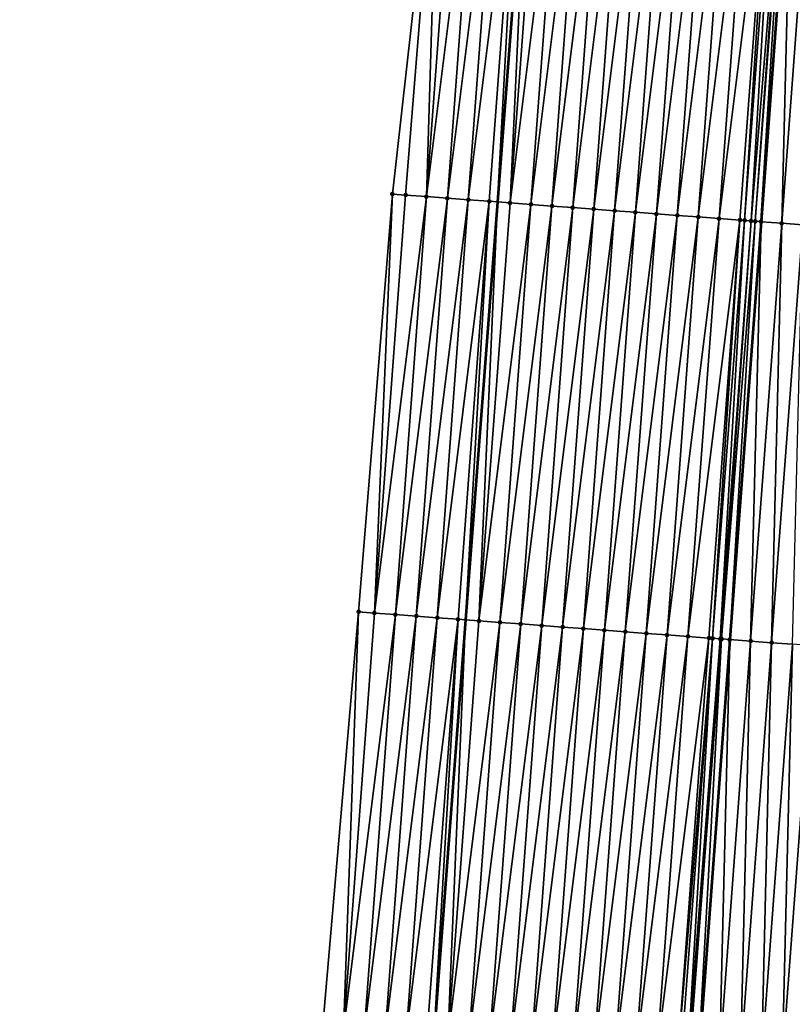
# Model space of a CAD drawing. Header units: feet. Extents: x 2017424 to 2024169, y 808042 to 818730.
# Tile 47 of 256: x 2023485 to 2023522, y 809489 to 809536. Entities that reach past the tile are written whole.
import ezdxf

# ---------------------------------------------------------------- set-up
doc = ezdxf.new("R2010")
doc.units = ezdxf.units.FT
doc.header["$MEASUREMENT"] = 0
for name, color, linetype, lineweight in [('EP_Travel Lane', 172, 'Continuous', 53), ('NB-Road Shots', 141, 'Continuous', 100), ('NB-Road X-Section', 40, 'Continuous', 13), ('STRIPING', 60, 'Continuous', 53)]:
    doc.layers.add(name, color=color, linetype=linetype, lineweight=lineweight)
doc.layers.add('I-77-MM15-17_NB-Surface-BORDER', color=7, linetype='Continuous')
doc.layers.add('I-77-MM15-17_NB-Surface-TIN', color=7, linetype='Continuous')

msp = doc.modelspace()

# ---------------------------------------------------------------- linework, layer by layer
at = {"layer": 'EP_Travel Lane'}
msp.add_polyline3d([(2023509.236496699, 809547.563462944, 270.0970885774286), (2023507.715381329, 809527.6243249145, 269.7518463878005), (2023506.194243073, 809507.684886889, 269.425646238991), (2023504.673066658, 809487.7449486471, 269.1311814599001), (2023503.151907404, 809467.8052353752, 268.8224401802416), (2023501.630750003, 809447.8655463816, 268.5121666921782), (2023500.152935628, 809427.9218634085, 268.1760896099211), (2023498.701249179, 809407.9777475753, 267.8178817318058), (2023497.249540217, 809388.0333224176, 267.4797776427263), (2023495.797789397, 809368.0883222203, 267.1790555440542), (2023494.346022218, 809348.1430972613, 266.8929372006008), (2023492.89421174, 809328.1972774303, 266.6454853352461), (2023491.442442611, 809308.2520256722, 266.3610996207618), (2023489.990689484, 809288.3069937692, 266.062438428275)], dxfattribs=at)
at = {"layer": 'I-77-MM15-17_NB-Surface-BORDER', "color": 3, "linetype": 'Continuous', "lineweight": -3}
msp.add_polyline3d([(2023484.917398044, 809288.6873672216, 265.863454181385), (2023486.682043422, 809308.6090501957, 266.1672509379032), (2023487.821304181, 809328.5776340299, 266.4457465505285), (2023488.69124467, 809348.5665305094, 266.7058925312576), (2023490.463138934, 809368.4877593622, 267.0042023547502), (2023491.946282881, 809388.4308193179, 267.279425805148), (2023493.429371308, 809408.3731327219, 267.6031870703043), (2023494.91241544, 809428.3148505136, 267.9656632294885), (2023496.396110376, 809448.2585613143, 268.2995295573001), (2023497.880539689, 809468.2009410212, 268.6125259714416), (2023499.364954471, 809488.1431255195, 268.9379202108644), (2023501.090238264, 809508.067609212, 269.2488958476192), (2023502.702626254, 809528.000499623, 269.5596571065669), (2023504.935619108, 809547.8863730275, 269.9222758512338)], dxfattribs=at)
at = {"layer": 'I-77-MM15-17_NB-Surface-TIN', "color": 128, "linetype": 'Continuous', "lineweight": -3}
for points in [[(2023502.702626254, 809528.000499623, 269.5596571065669), (2023503.331032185, 809527.9533585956, 269.5826928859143), (2023504.935619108, 809547.8863730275, 269.9222758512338)], [(2023503.331032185, 809527.9533585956, 269.5826928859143), (2023504.32823021, 809527.8785492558, 269.6194177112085), (2023504.935619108, 809547.8863730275, 269.9222758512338)], [(2023504.32823021, 809527.8785492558, 269.6194177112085), (2023505.812633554, 809547.8205800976, 269.9545560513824), (2023504.935619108, 809547.8863730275, 269.9222758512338)], [(2023504.32823021, 809527.8785492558, 269.6194177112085), (2023506.809831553, 809547.7457704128, 269.9913027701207), (2023505.812633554, 809547.8205800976, 269.9545560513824)], [(2023504.32823021, 809527.8785492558, 269.6194177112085), (2023505.325428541, 809527.8037440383, 269.6558809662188), (2023506.809831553, 809547.7457704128, 269.9913027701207)], [(2023505.325428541, 809527.8037440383, 269.6558809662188), (2023507.807026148, 809547.6709150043, 270.0309507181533), (2023506.809831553, 809547.7457704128, 269.9913027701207)], [(2023505.325428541, 809527.8037440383, 269.6558809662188), (2023506.322624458, 809527.7289063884, 269.6944021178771), (2023507.807026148, 809547.6709150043, 270.0309507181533)], [(2023506.322624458, 809527.7289063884, 269.6944021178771), (2023508.804209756, 809547.5959119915, 270.0799644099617), (2023507.807026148, 809547.6709150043, 270.0309507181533)], [(2023506.322624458, 809527.7289063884, 269.6944021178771), (2023507.319815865, 809527.6540081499, 269.7367676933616), (2023508.804209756, 809547.5959119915, 270.0799644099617)], [(2023507.319815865, 809527.6540081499, 269.7367676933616), (2023507.715381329, 809527.6243249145, 269.7518463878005), (2023508.804209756, 809547.5959119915, 270.0799644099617)], [(2023508.804209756, 809547.5959119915, 270.0799644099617), (2023507.715381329, 809527.6243249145, 269.7518463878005), (2023509.236496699, 809547.563462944, 270.0970885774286)], [(2023508.317012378, 809527.5791785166, 269.7747801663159), (2023509.236496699, 809547.563462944, 270.0970885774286), (2023507.715381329, 809527.6243249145, 269.7518463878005)], [(2023508.317012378, 809527.5791785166, 269.7747801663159), (2023509.801404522, 809547.5210588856, 270.1194662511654), (2023509.236496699, 809547.563462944, 270.0970885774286)], [(2023508.317012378, 809527.5791785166, 269.7747801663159), (2023510.798620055, 809547.446484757, 270.1412665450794), (2023509.801404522, 809547.5210588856, 270.1194662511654)], [(2023508.317012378, 809527.5791785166, 269.7747801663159), (2023509.314225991, 809527.5045785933, 269.7982171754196), (2023510.798620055, 809547.446484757, 270.1412665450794)], [(2023509.314225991, 809527.5045785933, 269.7982171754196), (2023511.795842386, 809547.3720019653, 270.1572713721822), (2023510.798620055, 809547.446484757, 270.1412665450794)], [(2023509.314225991, 809527.5045785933, 269.7982171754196), (2023510.311440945, 809527.4299966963, 269.8205103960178), (2023511.795842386, 809547.3720019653, 270.1572713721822)], [(2023510.311440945, 809527.4299966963, 269.8205103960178), (2023512.793056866, 809547.2974136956, 270.1799689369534), (2023511.795842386, 809547.3720019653, 270.1572713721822)], [(2023510.311440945, 809527.4299966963, 269.8205103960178), (2023511.308652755, 809527.3553725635, 269.8454835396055), (2023512.793056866, 809547.2974136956, 270.1799689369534)], [(2023511.308652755, 809527.3553725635, 269.8454835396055), (2023513.790267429, 809547.2227728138, 270.2060048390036), (2023512.793056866, 809547.2974136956, 270.1799689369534)], [(2023511.308652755, 809527.3553725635, 269.8454835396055), (2023512.305863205, 809527.280730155, 269.8716162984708), (2023513.790267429, 809547.2227728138, 270.2060048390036)], [(2023512.305863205, 809527.280730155, 269.8716162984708), (2023514.78747744, 809547.1481245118, 270.232511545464), (2023513.790267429, 809547.2227728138, 270.2060048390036)], [(2023512.305863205, 809527.280730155, 269.8716162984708), (2023513.303073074, 809527.2060799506, 269.898243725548), (2023514.78747744, 809547.1481245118, 270.232511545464)], [(2023513.303073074, 809527.2060799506, 269.898243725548), (2023515.784691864, 809547.0735354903, 270.255256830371), (2023514.78747744, 809547.1481245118, 270.232511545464)], [(2023513.303073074, 809527.2060799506, 269.898243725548), (2023514.300287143, 809527.1314861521, 269.9212921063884), (2023515.784691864, 809547.0735354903, 270.255256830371)], [(2023514.300287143, 809527.1314861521, 269.9212921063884), (2023516.781908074, 809546.998970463, 270.2764796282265), (2023515.784691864, 809547.0735354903, 270.255256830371)], [(2023514.300287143, 809527.1314861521, 269.9212921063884), (2023515.297501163, 809527.0568917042, 269.9443816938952), (2023516.781908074, 809546.998970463, 270.2764796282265)], [(2023515.297501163, 809527.0568917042, 269.9443816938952), (2023517.779115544, 809546.9242880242, 270.3051523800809), (2023516.781908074, 809546.998970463, 270.2764796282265)], [(2023515.297501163, 809527.0568917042, 269.9443816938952), (2023516.294711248, 809526.9822444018, 269.9708249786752), (2023517.779115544, 809546.9242880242, 270.3051523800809)], [(2023516.294711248, 809526.9822444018, 269.9708249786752), (2023518.776322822, 809546.8496029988, 270.3339892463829), (2023517.779115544, 809546.9242880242, 270.3051523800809)], [(2023516.294711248, 809526.9822444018, 269.9708249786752), (2023517.29192057, 809526.9075868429, 269.9979190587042), (2023518.776322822, 809546.8496029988, 270.3339892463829)], [(2023517.29192057, 809526.9075868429, 269.9979190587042), (2023519.773530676, 809546.7749257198, 270.362334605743), (2023518.776322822, 809546.8496029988, 270.3339892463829)], [(2023517.29192057, 809526.9075868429, 269.9979190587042), (2023518.289133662, 809526.8329799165, 270.0218004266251), (2023519.773530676, 809546.7749257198, 270.362334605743)], [(2023518.289133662, 809526.8329799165, 270.0218004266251), (2023520.770745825, 809546.7003464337, 270.3844621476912), (2023519.773530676, 809546.7749257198, 270.362334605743)], [(2023518.289133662, 809526.8329799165, 270.0218004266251), (2023519.28635476, 809526.7584805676, 270.0388558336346), (2023520.770745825, 809546.7003464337, 270.3844621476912)], [(2023519.28635476, 809526.7584805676, 270.0388558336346), (2023519.505479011, 809526.7421325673, 270.0412086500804), (2023520.770745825, 809546.7003464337, 270.3844621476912)], [(2023519.505479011, 809526.7421325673, 270.0412086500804), (2023521.000247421, 809546.6832117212, 270.3877151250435), (2023520.770745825, 809546.7003464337, 270.3844621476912)], [(2023519.505479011, 809526.7421325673, 270.0412086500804), (2023519.812817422, 809526.7192312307, 270.0427433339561), (2023521.000247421, 809546.6832117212, 270.3877151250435)], [(2023519.812817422, 809526.7192312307, 270.0427433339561), (2023521.451662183, 809546.6495691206, 270.3903104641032), (2023521.000247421, 809546.6832117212, 270.3877151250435)], [(2023519.812817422, 809526.7192312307, 270.0427433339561), (2023520.014925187, 809526.7041903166, 270.0425437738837), (2023521.451662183, 809546.6495691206, 270.3903104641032)], [(2023520.014925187, 809526.7041903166, 270.0425437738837), (2023521.527832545, 809546.6439011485, 270.390194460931), (2023521.451662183, 809546.6495691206, 270.3903104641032)], [(2023520.014925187, 809526.7041903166, 270.0425437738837), (2023520.283593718, 809526.6842211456, 270.0406874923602), (2023521.527832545, 809546.6439011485, 270.390194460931)], [(2023520.283593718, 809526.6842211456, 270.0406874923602), (2023521.767981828, 809546.6260473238, 270.3888120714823), (2023521.527832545, 809546.6439011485, 270.390194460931)], [(2023520.283593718, 809526.6842211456, 270.0406874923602), (2023520.291594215, 809526.6836279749, 270.040538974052), (2023521.767981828, 809546.6260473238, 270.3888120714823)], [(2023521.767981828, 809546.6260473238, 270.3888120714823), (2023520.291594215, 809526.6836279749, 270.040538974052), (2023521.775982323, 809546.6254545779, 270.3886367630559)], [(2023521.280856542, 809526.6102823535, 270.0221746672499), (2023521.775982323, 809546.6254545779, 270.3886367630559), (2023520.291594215, 809526.6836279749, 270.040538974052)], [(2023521.280856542, 809526.6102823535, 270.0221746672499), (2023522.76524857, 809546.552161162, 270.3669597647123), (2023521.775982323, 809546.6254545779, 270.3886367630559)], [(2023521.280856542, 809526.6102823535, 270.0221746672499), (2023522.278127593, 809526.5364540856, 269.9966489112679), (2023522.76524857, 809546.552161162, 270.3669597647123)], [(2023501.090238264, 809508.067609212, 269.2488958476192), (2023501.846601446, 809508.0109597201, 269.2709122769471), (2023502.702626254, 809528.000499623, 269.5596571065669)], [(2023501.846601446, 809508.0109597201, 269.2709122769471), (2023503.331032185, 809527.9533585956, 269.5826928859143), (2023502.702626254, 809528.000499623, 269.5596571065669)], [(2023501.846601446, 809508.0109597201, 269.2709122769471), (2023504.32823021, 809527.8785492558, 269.6194177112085), (2023503.331032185, 809527.9533585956, 269.5826928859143)], [(2023501.846601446, 809508.0109597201, 269.2709122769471), (2023502.843803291, 809507.9362017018, 269.3043803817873), (2023504.32823021, 809527.8785492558, 269.6194177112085)], [(2023502.843803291, 809507.9362017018, 269.3043803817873), (2023505.325428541, 809527.8037440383, 269.6558809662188), (2023504.32823021, 809527.8785492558, 269.6194177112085)], [(2023502.843803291, 809507.9362017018, 269.3043803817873), (2023503.841008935, 809507.8614947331, 269.3346093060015), (2023505.325428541, 809527.8037440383, 269.6558809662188)], [(2023503.841008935, 809507.8614947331, 269.3346093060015), (2023506.322624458, 809527.7289063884, 269.6944021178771), (2023505.325428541, 809527.8037440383, 269.6558809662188)], [(2023503.841008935, 809507.8614947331, 269.3346093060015), (2023504.838216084, 809507.786807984, 269.3635552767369), (2023506.322624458, 809527.7289063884, 269.6944021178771)], [(2023504.838216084, 809507.786807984, 269.3635552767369), (2023507.319815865, 809527.6540081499, 269.7367676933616), (2023506.322624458, 809527.7289063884, 269.6944021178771)], [(2023504.838216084, 809507.786807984, 269.3635552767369), (2023505.835400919, 809507.7118214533, 269.4115228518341), (2023507.319815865, 809527.6540081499, 269.7367676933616)], [(2023505.835400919, 809507.7118214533, 269.4115228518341), (2023506.194243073, 809507.684886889, 269.425646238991), (2023507.319815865, 809527.6540081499, 269.7367676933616)], [(2023507.319815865, 809527.6540081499, 269.7367676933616), (2023506.194243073, 809507.684886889, 269.425646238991), (2023507.715381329, 809527.6243249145, 269.7518463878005)], [(2023506.832595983, 809507.6369723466, 269.4507706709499), (2023507.715381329, 809527.6243249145, 269.7518463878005), (2023506.194243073, 809507.684886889, 269.425646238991)], [(2023506.832595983, 809507.6369723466, 269.4507706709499), (2023508.317012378, 809527.5791785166, 269.7747801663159), (2023507.715381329, 809527.6243249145, 269.7518463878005)], [(2023506.832595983, 809507.6369723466, 269.4507706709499), (2023509.314225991, 809527.5045785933, 269.7982171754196), (2023508.317012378, 809527.5791785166, 269.7747801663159)], [(2023506.832595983, 809507.6369723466, 269.4507706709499), (2023507.829810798, 809507.56238858, 269.4731822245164), (2023509.314225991, 809527.5045785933, 269.7982171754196)], [(2023507.829810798, 809507.56238858, 269.4731822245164), (2023510.311440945, 809527.4299966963, 269.8205103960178), (2023509.314225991, 809527.5045785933, 269.7982171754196)], [(2023507.829810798, 809507.56238858, 269.4731822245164), (2023508.827033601, 809507.4879121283, 269.4887844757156), (2023510.311440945, 809527.4299966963, 269.8205103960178)], [(2023508.827033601, 809507.4879121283, 269.4887844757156), (2023511.308652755, 809527.3553725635, 269.8454835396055), (2023510.311440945, 809527.4299966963, 269.8205103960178)], [(2023508.827033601, 809507.4879121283, 269.4887844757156), (2023509.824245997, 809507.4132958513, 269.5132588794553), (2023511.308652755, 809527.3553725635, 269.8454835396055)], [(2023509.824245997, 809507.4132958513, 269.5132588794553), (2023512.305863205, 809527.280730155, 269.8716162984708), (2023511.308652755, 809527.3553725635, 269.8454835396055)], [(2023509.824245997, 809507.4132958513, 269.5132588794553), (2023510.821455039, 809507.3386345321, 269.5405912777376), (2023512.305863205, 809527.280730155, 269.8716162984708)], [(2023510.821455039, 809507.3386345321, 269.5405912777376), (2023513.303073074, 809527.2060799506, 269.898243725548), (2023512.305863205, 809527.280730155, 269.8716162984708)], [(2023510.821455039, 809507.3386345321, 269.5405912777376), (2023511.818665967, 809507.263998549, 269.5663160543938), (2023513.303073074, 809527.2060799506, 269.898243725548)], [(2023511.818665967, 809507.263998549, 269.5663160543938), (2023514.300287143, 809527.1314861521, 269.9212921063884), (2023513.303073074, 809527.2060799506, 269.898243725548)], [(2023511.818665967, 809507.263998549, 269.5663160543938), (2023512.815879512, 809507.1893977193, 269.5898102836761), (2023514.300287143, 809527.1314861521, 269.9212921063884)], [(2023512.815879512, 809507.1893977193, 269.5898102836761), (2023515.297501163, 809527.0568917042, 269.9443816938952), (2023514.300287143, 809527.1314861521, 269.9212921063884)], [(2023512.815879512, 809507.1893977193, 269.5898102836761), (2023513.813093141, 809507.1147980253, 269.6132324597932), (2023515.297501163, 809527.0568917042, 269.9443816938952)], [(2023513.813093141, 809507.1147980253, 269.6132324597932), (2023516.294711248, 809526.9822444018, 269.9708249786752), (2023515.297501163, 809527.0568917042, 269.9443816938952)], [(2023513.813093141, 809507.1147980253, 269.6132324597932), (2023514.810304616, 809507.0401693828, 269.6384914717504), (2023516.294711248, 809526.9822444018, 269.9708249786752)], [(2023514.810304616, 809507.0401693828, 269.6384914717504), (2023517.29192057, 809526.9075868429, 269.9979190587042), (2023516.294711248, 809526.9822444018, 269.9708249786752)], [(2023514.810304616, 809507.0401693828, 269.6384914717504), (2023515.80751531, 809506.9655302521, 269.6644159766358), (2023517.29192057, 809526.9075868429, 269.9979190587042)], [(2023515.80751531, 809506.9655302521, 269.6644159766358), (2023518.289133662, 809526.8329799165, 270.0218004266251), (2023517.29192057, 809526.9075868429, 269.9979190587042)], [(2023515.80751531, 809506.9655302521, 269.6644159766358), (2023516.804724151, 809506.8908662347, 269.691919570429), (2023518.289133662, 809526.8329799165, 270.0218004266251)], [(2023516.804724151, 809506.8908662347, 269.691919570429), (2023519.28635476, 809526.7584805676, 270.0388558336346), (2023518.289133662, 809526.8329799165, 270.0218004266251)], [(2023516.804724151, 809506.8908662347, 269.691919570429), (2023517.801935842, 809506.8162405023, 269.7169939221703), (2023519.28635476, 809526.7584805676, 270.0388558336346)], [(2023517.801935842, 809506.8162405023, 269.7169939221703), (2023517.978011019, 809506.8030837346, 269.7201774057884), (2023519.28635476, 809526.7584805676, 270.0388558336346)], [(2023517.978011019, 809506.8030837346, 269.7201774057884), (2023519.505479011, 809526.7421325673, 270.0412086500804), (2023519.28635476, 809526.7584805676, 270.0388558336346)], [(2023517.978011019, 809506.8030837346, 269.7201774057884), (2023518.342333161, 809506.775920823, 269.7229701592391), (2023519.505479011, 809526.7421325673, 270.0412086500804)], [(2023518.342333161, 809506.775920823, 269.7229701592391), (2023519.812817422, 809526.7192312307, 270.0427433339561), (2023519.505479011, 809526.7421325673, 270.0412086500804)], [(2023518.342333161, 809506.775920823, 269.7229701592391), (2023518.408246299, 809506.7710178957, 269.7227570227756), (2023519.812817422, 809526.7192312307, 270.0427433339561)], [(2023518.408246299, 809506.7710178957, 269.7227570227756), (2023520.014925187, 809526.7041903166, 270.0425437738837), (2023519.812817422, 809526.7192312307, 270.0427433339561)], [(2023518.408246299, 809506.7710178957, 269.7227570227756), (2023518.799175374, 809506.741988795, 269.7183357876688), (2023520.014925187, 809526.7041903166, 270.0425437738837)], [(2023518.799175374, 809506.741988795, 269.7183357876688), (2023520.283593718, 809526.6842211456, 270.0406874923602), (2023520.014925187, 809526.7041903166, 270.0425437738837)], [(2023518.799175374, 809506.741988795, 269.7183357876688), (2023518.807175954, 809506.7413963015, 269.7181441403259), (2023520.283593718, 809526.6842211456, 270.0406874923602)], [(2023520.283593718, 809526.6842211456, 270.0406874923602), (2023518.807175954, 809506.7413963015, 269.7181441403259), (2023520.291594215, 809526.6836279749, 270.040538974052)], [(2023519.796444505, 809506.6681347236, 269.6944470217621), (2023520.291594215, 809526.6836279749, 270.040538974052), (2023518.807175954, 809506.7413963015, 269.7181441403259)], [(2023519.796444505, 809506.6681347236, 269.6944470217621), (2023521.280856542, 809526.6102823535, 270.0221746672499), (2023520.291594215, 809526.6836279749, 270.040538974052)], [(2023519.796444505, 809506.6681347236, 269.6944470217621), (2023520.793720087, 809506.5943673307, 269.6650583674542), (2023521.280856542, 809526.6102823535, 270.0221746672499)], [(2023520.793720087, 809506.5943673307, 269.6650583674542), (2023522.278127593, 809526.5364540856, 269.9966489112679), (2023521.280856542, 809526.6102823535, 270.0221746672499)], [(2023520.793720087, 809506.5943673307, 269.6650583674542), (2023521.79098851, 809506.5205037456, 269.6417732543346), (2023522.278127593, 809526.5364540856, 269.9966489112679)], [(2023499.364954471, 809488.1431255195, 268.9379202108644), (2023500.362156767, 809488.0683735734, 268.9710033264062), (2023501.090238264, 809508.067609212, 269.2488958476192)], [(2023500.362156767, 809488.0683735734, 268.9710033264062), (2023501.846601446, 809508.0109597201, 269.2709122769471), (2023501.090238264, 809508.067609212, 269.2488958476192)], [(2023500.362156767, 809488.0683735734, 268.9710033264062), (2023502.843803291, 809507.9362017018, 269.3043803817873), (2023501.846601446, 809508.0109597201, 269.2709122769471)], [(2023500.362156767, 809488.0683735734, 268.9710033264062), (2023501.35935753, 809487.9936010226, 269.0053938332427), (2023502.843803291, 809507.9362017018, 269.3043803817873)], [(2023501.35935753, 809487.9936010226, 269.0053938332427), (2023503.841008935, 809507.8614947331, 269.3346093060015), (2023502.843803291, 809507.9362017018, 269.3043803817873)], [(2023501.35935753, 809487.9936010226, 269.0053938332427), (2023502.356554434, 809487.9187766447, 269.0430728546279), (2023503.841008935, 809507.8614947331, 269.3346093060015)], [(2023502.356554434, 809487.9187766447, 269.0430728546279), (2023504.838216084, 809507.786807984, 269.3635552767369), (2023503.841008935, 809507.8614947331, 269.3346093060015)], [(2023502.356554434, 809487.9187766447, 269.0430728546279), (2023503.353761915, 809487.8440943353, 269.0717374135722), (2023504.838216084, 809507.786807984, 269.3635552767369)], [(2023503.353761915, 809487.8440943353, 269.0717374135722), (2023505.835400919, 809507.7118214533, 269.4115228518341), (2023504.838216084, 809507.786807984, 269.3635552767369)], [(2023503.353761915, 809487.8440943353, 269.0717374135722), (2023504.350946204, 809487.7691004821, 269.1201699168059), (2023505.835400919, 809507.7118214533, 269.4115228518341)], [(2023504.350946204, 809487.7691004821, 269.1201699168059), (2023504.673066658, 809487.7449486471, 269.1311814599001), (2023505.835400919, 809507.7118214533, 269.4115228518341)], [(2023505.835400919, 809507.7118214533, 269.4115228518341), (2023504.673066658, 809487.7449486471, 269.1311814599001), (2023506.194243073, 809507.684886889, 269.425646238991)], [(2023505.34814732, 809487.6943326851, 269.1542587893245), (2023506.194243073, 809507.684886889, 269.425646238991), (2023504.673066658, 809487.7449486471, 269.1311814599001)], [(2023505.34814732, 809487.6943326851, 269.1542587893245), (2023506.832595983, 809507.6369723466, 269.4507706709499), (2023506.194243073, 809507.684886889, 269.425646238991)], [(2023505.34814732, 809487.6943326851, 269.1542587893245), (2023507.829810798, 809507.56238858, 269.4731822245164), (2023506.832595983, 809507.6369723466, 269.4507706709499)], [(2023505.34814732, 809487.6943326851, 269.1542587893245), (2023506.345363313, 809487.6197647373, 269.1756669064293), (2023507.829810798, 809507.56238858, 269.4731822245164)], [(2023506.345363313, 809487.6197647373, 269.1756669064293), (2023508.827033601, 809507.4879121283, 269.4887844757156), (2023507.829810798, 809507.56238858, 269.4731822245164)], [(2023506.345363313, 809487.6197647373, 269.1756669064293), (2023507.342582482, 809487.5452394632, 269.1943673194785), (2023508.827033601, 809507.4879121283, 269.4887844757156)], [(2023507.342582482, 809487.5452394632, 269.1943673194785), (2023509.824245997, 809507.4132958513, 269.5132588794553), (2023508.827033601, 809507.4879121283, 269.4887844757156)], [(2023507.342582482, 809487.5452394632, 269.1943673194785), (2023508.339800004, 809487.4706920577, 269.2144720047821), (2023509.824245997, 809507.4132958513, 269.5132588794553)], [(2023508.339800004, 809487.4706920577, 269.2144720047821), (2023510.821455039, 809507.3386345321, 269.5405912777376), (2023509.824245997, 809507.4132958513, 269.5132588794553)], [(2023508.339800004, 809487.4706920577, 269.2144720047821), (2023509.337009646, 809487.3960388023, 269.2412930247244), (2023510.821455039, 809507.3386345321, 269.5405912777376)], [(2023509.337009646, 809487.3960388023, 269.2412930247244), (2023511.818665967, 809507.263998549, 269.5663160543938), (2023510.821455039, 809507.3386345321, 269.5405912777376)], [(2023509.337009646, 809487.3960388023, 269.2412930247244), (2023510.334222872, 809487.3214336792, 269.2650599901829), (2023511.818665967, 809507.263998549, 269.5663160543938)], [(2023510.334222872, 809487.3214336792, 269.2650599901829), (2023512.815879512, 809507.1893977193, 269.5898102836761), (2023511.818665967, 809507.263998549, 269.5663160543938)], [(2023510.334222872, 809487.3214336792, 269.2650599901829), (2023511.33143912, 809487.2468691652, 269.2862502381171), (2023512.815879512, 809507.1893977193, 269.5898102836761)], [(2023511.33143912, 809487.2468691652, 269.2862502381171), (2023513.813093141, 809507.1147980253, 269.6132324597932), (2023512.815879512, 809507.1893977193, 269.5898102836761)], [(2023511.33143912, 809487.2468691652, 269.2862502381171), (2023512.328651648, 809487.1722546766, 269.3106114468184), (2023513.813093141, 809507.1147980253, 269.6132324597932)], [(2023512.328651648, 809487.1722546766, 269.3106114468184), (2023514.810304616, 809507.0401693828, 269.6384914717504), (2023513.813093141, 809507.1147980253, 269.6132324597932)], [(2023512.328651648, 809487.1722546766, 269.3106114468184), (2023513.32586702, 809487.0976783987, 269.3325481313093), (2023514.810304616, 809507.0401693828, 269.6384914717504)], [(2023513.32586702, 809487.0976783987, 269.3325481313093), (2023515.80751531, 809506.9655302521, 269.6644159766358), (2023514.810304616, 809507.0401693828, 269.6384914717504)], [(2023513.32586702, 809487.0976783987, 269.3325481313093), (2023514.323080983, 809487.023083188, 269.3556861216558), (2023515.80751531, 809506.9655302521, 269.6644159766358)], [(2023514.323080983, 809487.023083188, 269.3556861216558), (2023516.804724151, 809506.8908662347, 269.691919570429), (2023515.80751531, 809506.9655302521, 269.6644159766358)], [(2023514.323080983, 809487.023083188, 269.3556861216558), (2023515.320293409, 809486.948467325, 269.3801345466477), (2023516.804724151, 809506.8908662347, 269.691919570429)], [(2023515.320293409, 809486.948467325, 269.3801345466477), (2023517.801935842, 809506.8162405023, 269.7169939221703), (2023516.804724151, 809506.8908662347, 269.691919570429)], [(2023515.320293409, 809486.948467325, 269.3801345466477), (2023516.31750699, 809486.8738669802, 269.4035983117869), (2023517.801935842, 809506.8162405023, 269.7169939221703)], [(2023516.31750699, 809486.8738669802, 269.4035983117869), (2023517.978011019, 809506.8030837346, 269.7201774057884), (2023517.801935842, 809506.8162405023, 269.7169939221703)], [(2023516.31750699, 809486.8738669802, 269.4035983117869), (2023516.484175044, 809486.861403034, 269.4072492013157), (2023517.978011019, 809506.8030837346, 269.7201774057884)], [(2023516.484175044, 809486.861403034, 269.4072492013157), (2023516.793221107, 809486.8383488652, 269.410406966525), (2023517.978011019, 809506.8030837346, 269.7201774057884)], [(2023516.793221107, 809486.8383488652, 269.410406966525), (2023518.342333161, 809506.775920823, 269.7229701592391), (2023517.978011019, 809506.8030837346, 269.7201774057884)], [(2023516.793221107, 809486.8383488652, 269.410406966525), (2023516.876704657, 809486.8321377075, 269.4102165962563), (2023518.342333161, 809506.775920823, 269.7229701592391)], [(2023516.876704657, 809486.8321377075, 269.4102165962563), (2023518.408246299, 809506.7710178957, 269.7227570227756), (2023518.342333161, 809506.775920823, 269.7229701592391)], [(2023516.876704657, 809486.8321377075, 269.4102165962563), (2023517.314748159, 809486.7996372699, 269.4035447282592), (2023518.408246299, 809506.7710178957, 269.7227570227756)], [(2023517.314748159, 809486.7996372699, 269.4035447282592), (2023518.799175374, 809506.741988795, 269.7183357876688), (2023518.408246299, 809506.7710178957, 269.7227570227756)], [(2023517.314748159, 809486.7996372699, 269.4035447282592), (2023517.322748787, 809486.7990449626, 269.4033411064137), (2023518.799175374, 809506.741988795, 269.7183357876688)], [(2023518.799175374, 809506.741988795, 269.7183357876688), (2023517.322748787, 809486.7990449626, 269.4033411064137), (2023518.807175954, 809506.7413963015, 269.7181441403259)], [(2023518.312019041, 809486.7258067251, 269.3781634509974), (2023518.807175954, 809506.7413963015, 269.7181441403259), (2023517.322748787, 809486.7990449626, 269.4033411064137)], [(2023518.312019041, 809486.7258067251, 269.3781634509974), (2023519.796444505, 809506.6681347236, 269.6944470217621), (2023518.807175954, 809506.7413963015, 269.7181441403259)], [(2023518.312019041, 809486.7258067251, 269.3781634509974), (2023519.309299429, 809486.652103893, 269.3446785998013), (2023519.796444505, 809506.6681347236, 269.6944470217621)], [(2023519.309299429, 809486.652103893, 269.3446785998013), (2023520.793720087, 809506.5943673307, 269.6650583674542), (2023519.796444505, 809506.6681347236, 269.6944470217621)], [(2023519.309299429, 809486.652103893, 269.3446785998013), (2023520.306568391, 809486.5782475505, 269.3209342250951), (2023520.793720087, 809506.5943673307, 269.6650583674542)], [(2023520.306568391, 809486.5782475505, 269.3209342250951), (2023521.79098851, 809506.5205037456, 269.6417732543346), (2023520.793720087, 809506.5943673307, 269.6650583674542)], [(2023520.306568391, 809486.5782475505, 269.3209342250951), (2023521.303830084, 809486.5042935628, 269.303385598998), (2023521.79098851, 809506.5205037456, 269.6417732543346)], [(2023521.303830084, 809486.5042935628, 269.303385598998), (2023522.788249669, 809506.4465425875, 269.6246793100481), (2023521.79098851, 809506.5205037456, 269.6417732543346)], [(2023521.303830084, 809486.5042935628, 269.303385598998), (2023522.301092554, 809486.4303500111, 269.2851747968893), (2023522.788249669, 809506.4465425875, 269.6246793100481)]]:
    msp.add_3dface(points, dxfattribs=at)
at = {"layer": 'NB-Road Shots', "lineweight": 100}
for p in [(2023502.702626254, 809528.000499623, 269.5596571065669), (2023503.331032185, 809527.9533585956, 269.5826928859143), (2023504.32823021, 809527.8785492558, 269.6194177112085), (2023505.325428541, 809527.8037440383, 269.6558809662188), (2023506.322624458, 809527.7289063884, 269.6944021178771), (2023507.319815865, 809527.6540081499, 269.7367676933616), (2023508.317012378, 809527.5791785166, 269.7747801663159), (2023509.314225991, 809527.5045785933, 269.7982171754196), (2023510.311440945, 809527.4299966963, 269.8205103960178), (2023511.308652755, 809527.3553725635, 269.8454835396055), (2023512.305863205, 809527.280730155, 269.8716162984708), (2023513.303073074, 809527.2060799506, 269.898243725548), (2023514.300287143, 809527.1314861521, 269.9212921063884), (2023515.297501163, 809527.0568917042, 269.9443816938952), (2023516.294711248, 809526.9822444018, 269.9708249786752), (2023517.29192057, 809526.9075868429, 269.9979190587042), (2023518.289133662, 809526.8329799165, 270.0218004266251), (2023519.28635476, 809526.7584805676, 270.0388558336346), (2023519.505479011, 809526.7421325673, 270.0412086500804), (2023519.812817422, 809526.7192312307, 270.0427433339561), (2023520.014925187, 809526.7041903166, 270.0425437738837), (2023520.283593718, 809526.6842211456, 270.0406874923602), (2023521.280856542, 809526.6102823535, 270.0221746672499), (2023501.090238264, 809508.067609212, 269.2488958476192), (2023501.846601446, 809508.0109597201, 269.2709122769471), (2023502.843803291, 809507.9362017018, 269.3043803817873), (2023503.841008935, 809507.8614947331, 269.3346093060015), (2023504.838216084, 809507.786807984, 269.3635552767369), (2023505.835400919, 809507.7118214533, 269.4115228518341), (2023506.832595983, 809507.6369723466, 269.4507706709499), (2023507.829810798, 809507.56238858, 269.4731822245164), (2023508.827033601, 809507.4879121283, 269.4887844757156), (2023509.824245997, 809507.4132958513, 269.5132588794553), (2023510.821455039, 809507.3386345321, 269.5405912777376), (2023511.818665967, 809507.263998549, 269.5663160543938), (2023512.815879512, 809507.1893977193, 269.5898102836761), (2023513.813093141, 809507.1147980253, 269.6132324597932), (2023514.810304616, 809507.0401693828, 269.6384914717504), (2023515.80751531, 809506.9655302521, 269.6644159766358), (2023516.804724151, 809506.8908662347, 269.691919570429), (2023517.801935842, 809506.8162405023, 269.7169939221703), (2023517.978011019, 809506.8030837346, 269.7201774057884), (2023518.342333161, 809506.775920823, 269.7229701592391), (2023518.408246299, 809506.7710178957, 269.7227570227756), (2023518.799175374, 809506.741988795, 269.7183357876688), (2023519.796444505, 809506.6681347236, 269.6944470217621), (2023520.793720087, 809506.5943673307, 269.6650583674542)]:
    msp.add_point(p, dxfattribs=at)
at = {"layer": 'NB-Road X-Section', "extrusion": (0.07422128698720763, 0.9971165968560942, 0.01580167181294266), "elevation": 957385.0392221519, "flags": 128}
msp.add_lwpolyline([(-1957871.991808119, -14860.6745591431), (-1957870.991808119, -14860.64867019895), (-1957869.991808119, -14860.62294134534), (-1957868.991808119, -14860.59671377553), (-1957867.991808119, -14860.57242024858), (-1957866.991808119, -14860.55089437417), (-1957865.99180812, -14860.52755000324), (-1957864.991808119, -14860.50241047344), (-1957863.991808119, -14860.47825549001), (-1957862.991808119, -14860.4581671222), (-1957861.991808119, -14860.44009136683), (-1957860.991808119, -14860.42104842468), (-1957859.991808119, -14860.39989366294), (-1957858.991808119, -14860.37743543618), (-1957857.991808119, -14860.35465093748), (-1957856.991808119, -14860.33172982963), (-1957855.991808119, -14860.31223894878), (-1957854.991808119, -14860.29399451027), (-1957853.991808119, -14860.26972654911), (-1957852.991808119, -14860.24344132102), (-1957851.991808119, -14860.21818998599), (-1957850.991808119, -14860.19710021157), (-1957849.991808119, -14860.18190039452), (-1957848.99180812, -14860.16467223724), (-1957847.991808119, -14860.14289090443), (-1957846.991808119, -14860.11736196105), (-1957845.99180812, -14860.09884682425), (-1957845.722398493, -14860.09699031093), (-1957845.519731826, -14860.09679072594), (-1957845.21154135, -14860.09832560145), (-1957844.991808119, -14860.10067871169), (-1957843.991808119, -14860.1177362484), (-1957842.991808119, -14860.14162059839), (-1957841.991808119, -14860.16871806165), (-1957840.991808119, -14860.1951646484), (-1957839.991808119, -14860.2182571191), (-1957838.991808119, -14860.24130837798), (-1957837.991808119, -14860.26793913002), (-1957836.991808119, -14860.29407515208), (-1957835.991808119, -14860.31905141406), (-1957834.991808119, -14860.34134741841), (-1957833.991808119, -14860.36478735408), (-1957832.991808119, -14860.40280457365), (-1957831.99180812, -14860.44517543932), (-1957830.991808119, -14860.4837014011), (-1957829.991808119, -14860.52016920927), (-1957828.991808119, -14860.55689862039), (-1957828.361636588, -14860.57993727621)], dxfattribs=at)
at = {"layer": 'NB-Road X-Section', "extrusion": (0.07422129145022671, 0.9971165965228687, 0.01580167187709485), "elevation": 957365.0479834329, "flags": 128}
msp.add_lwpolyline([(-1957872.98752242, -14860.71262563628), (-1957871.987522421, -14860.68978774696), (-1957870.987522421, -14860.66609485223), (-1957869.987522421, -14860.64198671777), (-1957868.98752242, -14860.61688539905), (-1957867.987522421, -14860.59296620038), (-1957866.987522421, -14860.57088095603), (-1957865.98752242, -14860.54662691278), (-1957864.987522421, -14860.52184863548), (-1957863.98752242, -14860.49707362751), (-1957862.98752242, -14860.47483246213), (-1957861.98752242, -14860.45681189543), (-1957860.98752242, -14860.43811261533), (-1957859.98752242, -14860.41749785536), (-1957858.987522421, -14860.39466396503), (-1957857.98752242, -14860.37206789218), (-1957856.98752242, -14860.35063812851), (-1957855.98752242, -14860.33269117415), (-1957854.98752242, -14860.31299850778), (-1957853.987522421, -14860.289544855), (-1957852.98752242, -14860.26384245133), (-1957851.98752242, -14860.2387331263), (-1957850.98752242, -14860.21610289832), (-1957849.98752242, -14860.1990339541), (-1957848.98752242, -14860.1819378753), (-1957847.98752242, -14860.15864985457), (-1957846.987522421, -14860.12925753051), (-1957845.98752242, -14860.10536578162), (-1957845.595517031, -14860.10094399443), (-1957845.529421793, -14860.10073083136), (-1957845.164088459, -14860.10352393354), (-1957844.98752242, -14860.10670781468), (-1957843.98752242, -14860.13178529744), (-1957842.98752242, -14860.15929232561), (-1957841.987522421, -14860.18522006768), (-1957840.98752242, -14860.21048223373), (-1957839.987522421, -14860.23390733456), (-1957838.987522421, -14860.25740449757), (-1957837.98752242, -14860.28313248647), (-1957836.987522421, -14860.31046829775), (-1957835.987522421, -14860.3349457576), (-1957834.98752242, -14860.35054995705), (-1957833.98752242, -14860.37296430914), (-1957832.987522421, -14860.41221702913), (-1957831.98752242, -14860.46019059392), (-1957830.987522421, -14860.48914017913), (-1957829.987522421, -14860.51937287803), (-1957828.987522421, -14860.55284516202), (-1957828.22904084, -14860.57486434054)], dxfattribs=at)
at = {"layer": 'STRIPING'}
msp.add_polyline3d([(2023521.775982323, 809546.6254545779, 270.3886367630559), (2023520.291594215, 809526.6836279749, 270.040538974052), (2023518.807175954, 809506.7413963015, 269.7181441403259), (2023517.322748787, 809486.7990449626, 269.4033411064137), (2023515.838302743, 809466.8564400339, 269.1046287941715), (2023514.353866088, 809446.9139612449, 268.7979138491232), (2023512.870266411, 809426.9715215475, 268.4713498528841), (2023511.387211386, 809407.0296580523, 268.1183501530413), (2023509.904147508, 809387.0876755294, 267.7730872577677), (2023508.421070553, 809367.1455171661, 267.4392552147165), (2023506.937952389, 809347.202804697, 267.14143958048), (2023505.454793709, 809327.2595474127, 266.8790375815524), (2023503.971624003, 809307.3161418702, 266.6262705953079), (2023502.48850637, 809287.3734365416, 266.3279914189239)], dxfattribs=at)

doc.saveas('drawing.dxf')
